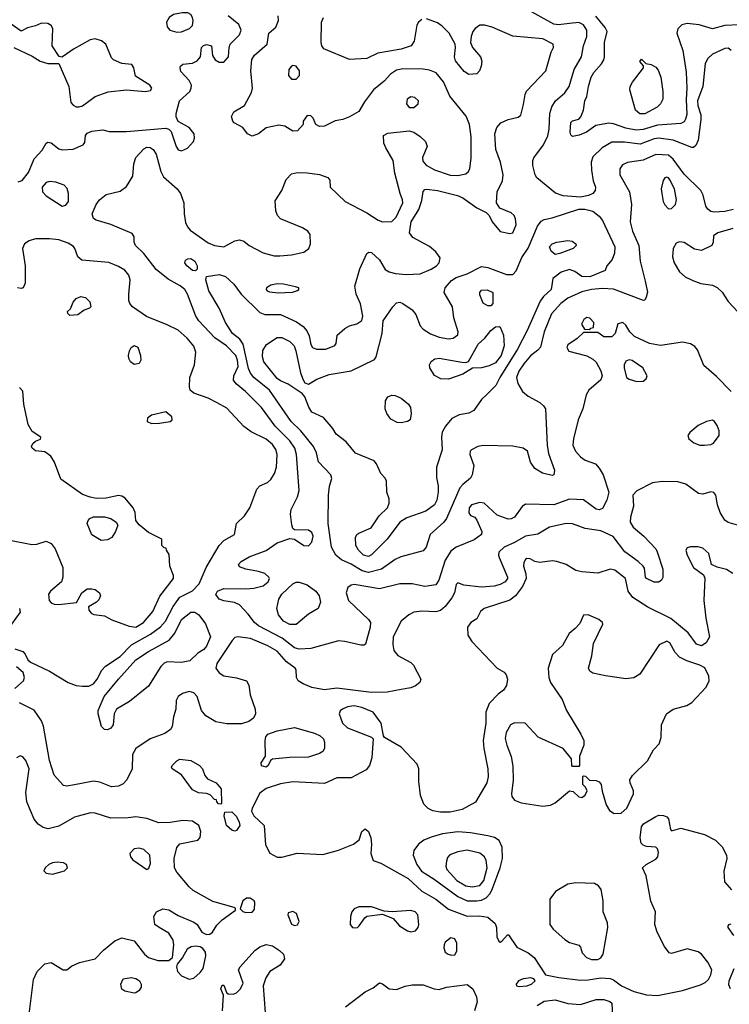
# Model space of a CAD drawing. Extents: x 1173029 to 1307123, y 522559 to 678521.
# Tile 239 of 256: x 1220505 to 1225023, y 606557 to 612821. Entities that reach past the tile are written whole.
import ezdxf

# ---------------------------------------------------------------- set-up
doc = ezdxf.new("R2010")
doc.units = 0

msp = doc.modelspace()

# ---------------------------------------------------------------- linework, layer by layer
at = {"layer": '0CON10XD'}
for points in [[(1221505, 612742.1), (1221535, 612743.8), (1221586.2, 612765), (1221605.6, 612785), (1221610, 612815), (1221605.5, 612835.5), (1221594.2, 612854.2), (1221575, 612864.2), (1221540, 612865), (1221483.8, 612855), (1221456, 612835), (1221440, 612805), (1221443.8, 612775), (1221461.2, 612755), (1221505, 612742.1)], [(1225035.5, 612625.5), (1225015, 612639.2), (1224995, 612638.1), (1224915, 612601.5), (1224885.4, 612575), (1224868.5, 612541.5), (1224853.7, 612395), (1224820.2, 612305), (1224821.9, 612275), (1224841.1, 612215), (1224841.9, 612185), (1224824.5, 612055.5), (1224810, 612020), (1224795, 612007.5), (1224785, 612007.5), (1224665, 612053.8), (1224575, 612066.6), (1224545, 612063.4), (1224455, 612030), (1224355, 612041.6), (1224275, 612041.1), (1224213.6, 612006.4), (1224155, 611947.5), (1224142.7, 611915), (1224146.2, 611863.8), (1224156.2, 611796.2), (1224170.8, 611755), (1224170, 611735), (1224154.4, 611715.6), (1224127.6, 611702.4), (1224075, 611692.2), (1223965, 611701.1), (1223916.4, 611716.4), (1223798.1, 611815), (1223786.5, 611835), (1223772.8, 611892.8), (1223772.2, 611925), (1223778.6, 611941.4), (1223841.1, 612025), (1223868.1, 612081.9), (1223877.2, 612125), (1223881.3, 612225), (1223893.4, 612266.6), (1223917.3, 612305), (1223975, 612355.4), (1224004, 612395), (1224035.6, 612504.4), (1224082.9, 612585), (1224095.4, 612655), (1224116.4, 612715), (1224116.3, 612755), (1224095, 612788), (1224065, 612802.2), (1224005, 612797.6), (1223935, 612789.3), (1223905, 612793.2), (1223725, 612892.5)], [(1220885, 612266.1), (1220905, 612273.9), (1220986.7, 612333.3), (1221067.6, 612362.4), (1221185, 612375.7), (1221305, 612364.4), (1221339.1, 612370.9), (1221345.8, 612385), (1221333.8, 612405), (1221241.7, 612461.7), (1221232.5, 612515), (1221220, 612535), (1221155, 612543.3), (1221102.5, 612565), (1221089.3, 612579.3), (1221053.8, 612665), (1221026.8, 612686.8), (1220985, 612698.6), (1220955, 612691.9), (1220847.4, 612632.6), (1220785, 612588), (1220773, 612583), (1220756.1, 612586.1), (1220711.4, 612655), (1220715.8, 612765), (1220705, 612783.8), (1220685, 612796), (1220645, 612798), (1220605, 612781.2), (1220555, 612770), (1220515, 612747.5), (1220451.7, 612791.7)], [(1220495, 611790), (1220521.4, 611798.6), (1220560.9, 611849.1), (1220597.9, 611935), (1220649.1, 611990.9), (1220675, 612035.8), (1220685, 612040.8), (1220705, 612038.6), (1220755, 612000), (1220775, 611993.1), (1220845, 611996.9), (1220910, 612025), (1220919.3, 612040.7), (1220923.3, 612085), (1220935, 612098.8), (1220965, 612112), (1221035, 612120), (1221075, 612108.8), (1221185, 612110), (1221435, 612131.1), (1221454.5, 612124.5), (1221468.8, 612108.8), (1221501.1, 612015), (1221515, 611993.5), (1221535, 611986.7), (1221573, 612003), (1221612, 612045), (1221618.3, 612068.3), (1221616, 612095), (1221584.5, 612134.5), (1221513.3, 612173.3), (1221502.6, 612202.6), (1221502.5, 612225), (1221521.8, 612305), (1221587.5, 612365), (1221597.5, 612385), (1221598.6, 612405), (1221585, 612433.8), (1221532.3, 612492.3), (1221526.7, 612515), (1221530, 612525), (1221545, 612537.5), (1221605, 612544), (1221635, 612558.8), (1221656, 612585), (1221662, 612645), (1221675, 612657.1), (1221695, 612662.9), (1221725.8, 612655), (1221733, 612593), (1221749.2, 612565), (1221775, 612550), (1221805, 612550.6), (1221835.6, 612585), (1221838.9, 612645), (1221845.6, 612665), (1221905, 612724.4), (1221915.4, 612755), (1221900.7, 612790.7), (1221833.3, 612845)], [(1225034, 610455), (1224941.3, 610551.3), (1224861.1, 610621.1), (1224821.4, 610721.4), (1224802.6, 610742.6), (1224775, 610757.9), (1224725, 610769.2), (1224585, 610747.9), (1224515, 610761.3), (1224419.1, 610805), (1224389.1, 610835), (1224365, 610878), (1224345, 610894), (1224313.3, 610885), (1224296, 610825), (1224275, 610804), (1224225, 610803.8), (1224185, 610830), (1224095, 610830), (1224055, 610793.3), (1223995, 610752.5), (1223988.8, 610735), (1224001.2, 610711.2), (1224115, 610682), (1224155, 610662), (1224175, 610641.2), (1224206, 610586), (1224213.5, 610555), (1224205, 610530), (1224128.6, 610465), (1224111.9, 610435), (1224090.5, 610345), (1224061.2, 610275), (1224030.8, 610155), (1224027.1, 610115), (1224043.1, 610075), (1224075, 610040), (1224105, 610018.9), (1224170.8, 609995), (1224195, 609968.6), (1224220, 609925), (1224256.4, 609815), (1224242.7, 609765), (1224215, 609711.1), (1224195, 609702.1), (1224175, 609706.2), (1224095, 609766.4), (1224005, 609770.8), (1223905, 609733.8), (1223725, 609737.8), (1223705, 609724.4), (1223655, 609655.6), (1223635, 609644.4), (1223615, 609643.3), (1223545, 609668), (1223462.5, 609745), (1223435, 609749.2), (1223382.5, 609735), (1223366, 609715), (1223365, 609682.5), (1223375, 609666.7), (1223402.5, 609655), (1223415, 609637.5), (1223447.5, 609565), (1223445.7, 609545), (1223397.8, 609512.2), (1223284.4, 609465.6), (1223249.5, 609440.5), (1223215, 609383.3), (1223174.7, 609255.3), (1223155, 609225.6), (1223085, 609215.4), (1223005, 609232), (1222925, 609231.2), (1222795, 609198.9), (1222635, 609227.8), (1222615, 609223.8), (1222595, 609207.5), (1222583.6, 609173.6), (1222598.9, 609125), (1222725.8, 609005.8), (1222737.9, 608985), (1222736.8, 608955), (1222707, 608847), (1222699.3, 608840.7), (1222678, 608842), (1222575, 608865.4), (1222535, 608868.5), (1222358.8, 608821.2), (1222285, 608815.4), (1222255, 608825.4), (1222176.7, 608886.7), (1222025, 608964.7), (1222000, 608985), (1221959.4, 609039.4), (1221905, 609097.1), (1221873.6, 609113.6), (1221805, 609124.5), (1221776.2, 609135), (1221754.4, 609164.4), (1221764.2, 609185), (1221805, 609202.7), (1221945, 609200), (1221995, 609204.5), (1222055, 609219.6), (1222088.2, 609245), (1222095.5, 609265), (1222092.2, 609275), (1222066.7, 609296.7), (1222025, 609310.4), (1221945, 609324.4), (1221905, 609340), (1221897.5, 609355), (1221915.9, 609374.1), (1221967, 609403), (1222075, 609444.4), (1222145, 609493.1), (1222225, 609519.4), (1222255, 609515.8), (1222315, 609476.7), (1222345, 609474.3), (1222365, 609495.8), (1222373.4, 609535), (1222365, 609558.2), (1222345, 609573.1), (1222254.3, 609574.3), (1222245, 609583.3), (1222237, 609607), (1222229.3, 609675), (1222232.7, 609705), (1222274.7, 609785), (1222284.7, 609825), (1222266.9, 610055), (1222257.1, 610095), (1222225, 610141.5), (1222132.4, 610235), (1222045, 610353.5), (1221942.2, 610455), (1221884.2, 610504.2), (1221867.3, 610527.3), (1221868.9, 610555), (1221895.2, 610615), (1221892.6, 610655), (1221881.6, 610685), (1221821.2, 610745), (1221747.7, 610797.7), (1221645.4, 610905), (1221626.2, 610935), (1221574.6, 611075), (1221556.8, 611105), (1221527.6, 611127.6), (1221450.1, 611170.1), (1221375, 611232.5), (1221295, 611333.3), (1221242, 611385), (1221233.8, 611405), (1221235, 611440), (1221220.5, 611460.5), (1221085, 611517.8), (1220992.5, 611545), (1220975, 611556.7), (1220967.5, 611585), (1220992, 611645), (1221014, 611675), (1221055, 611708), (1221145, 611730), (1221185, 611760.8), (1221225.5, 611824.5), (1221232.2, 611905), (1221245.5, 611945), (1221295, 611998.5), (1221315, 612009.6), (1221335, 612008.8), (1221355, 611995.6), (1221374.6, 611965), (1221402.9, 611855), (1221420.5, 611820.5), (1221507.8, 611745), (1221529.1, 611715), (1221550.4, 611655), (1221552.3, 611585), (1221561.7, 611531.7), (1221573, 611503), (1221591.2, 611481.2), (1221705, 611401.5), (1221745, 611383.5), (1221805, 611375.5), (1221875, 611414), (1221905, 611420), (1221932.7, 611412.7), (1221966.7, 611385), (1222055, 611336.7), (1222125, 611319.5), (1222162.2, 611317.8), (1222235.4, 611324.6), (1222315, 611341.1), (1222347.1, 611365), (1222357.8, 611395), (1222355.6, 611455), (1222340, 611475), (1222305, 611497.1), (1222165, 611554.4), (1222147.5, 611575), (1222136.2, 611605), (1222132.3, 611667.7), (1222174.6, 611735), (1222201.1, 611805), (1222235, 611840.6), (1222275, 611849.5), (1222335, 611847.1), (1222415, 611835.5), (1222467, 611817), (1222479.3, 611799.3), (1222482.5, 611755), (1222578, 611665), (1222715, 611592.5), (1222787.1, 611545), (1222815, 611534.6), (1222873.8, 611536.2), (1222902.1, 611565), (1222943.6, 611655), (1222942.7, 611675), (1222928.5, 611715), (1222893.5, 611845), (1222882.5, 611925), (1222835.6, 612005), (1222824.1, 612035.9), (1222822.5, 612085), (1222850, 612100), (1222985, 612113.2), (1223015, 612105.4), (1223055, 612078.2), (1223089.1, 612045), (1223100.3, 612015), (1223068.7, 611945), (1223071.2, 611921.2), (1223093.5, 611895), (1223146.6, 611866.6), (1223245, 611832.4), (1223295, 611828.9), (1223345, 611840.6), (1223361.9, 611855), (1223371.5, 611875), (1223379.2, 611940.8), (1223380, 612075), (1223370, 612155), (1223347.8, 612207.8), (1223242.9, 612335), (1223203.6, 612425), (1223157.5, 612482.5), (1223115, 612500), (1223075, 612507.1), (1222945, 612507.9), (1222905, 612500.9), (1222865.6, 612475), (1222825, 612430), (1222757.5, 612375), (1222701.5, 612298.5), (1222665, 612236.2), (1222605, 612202), (1222562.5, 612185), (1222513.4, 612176.6), (1222445, 612144), (1222415, 612141.2), (1222390, 612155), (1222373.6, 612193.6), (1222359.3, 612209.3), (1222335, 612212.5), (1222310, 612175), (1222310, 612155), (1222275, 612113.3), (1222245, 612111.2), (1222193, 612143), (1222155, 612149.4), (1222075, 612134), (1222025, 612094), (1221985, 612080), (1221955, 612093.8), (1221925.6, 612135.6), (1221870.8, 612165), (1221861.4, 612175), (1221852.9, 612205), (1221868, 612235), (1221935.6, 612274.4), (1221982, 612358), (1221988.1, 612385), (1221976.2, 612495), (1221982.4, 612567.6), (1222000, 612595), (1222080, 612665), (1222091.2, 612735), (1222135.8, 612774.2), (1222154, 612815), (1222151.9, 612845)], [(1225047.6, 611612.4), (1224995, 611600.7), (1224926.8, 611596.8), (1224905, 611601.4), (1224886.2, 611615), (1224874.4, 611634.4), (1224857.5, 611705), (1224842.5, 611735), (1224735, 611837.2), (1224664.6, 611934.6), (1224635, 611959.4), (1224555, 611964.1), (1224475, 611926.6), (1224375, 611911.5), (1224342.9, 611897.1), (1224326.9, 611873.1), (1224326.5, 611835), (1224386.9, 611725), (1224400, 611645), (1224391.8, 611535), (1224407.3, 611475), (1224446.2, 611385), (1224456, 611285), (1224487, 611157), (1224501.5, 611088.5), (1224494.2, 611055.8), (1224485, 611037.5), (1224476.4, 611033.6), (1224285, 611105.7), (1224215, 611111.3), (1224145, 611105.2), (1224085, 611090), (1223995, 611049.4), (1223950.4, 611015), (1223891.3, 610948.7), (1223844.8, 610835), (1223821.8, 610738.2), (1223805, 610718.2), (1223757.6, 610682.4), (1223715, 610632.3), (1223683.8, 610585), (1223669.2, 610545), (1223677.2, 610507.2), (1223706.2, 610455), (1223743.5, 610425), (1223817.5, 610385), (1223840.5, 610365), (1223851.8, 610345), (1223862.9, 610115), (1223871.9, 610061.9), (1223909.2, 609955), (1223906.7, 609925), (1223895, 609920), (1223833.8, 609935), (1223785, 609965.6), (1223756.5, 610005), (1223738.9, 610075), (1223711.2, 610095), (1223645, 610107.1), (1223455, 610112.1), (1223421.2, 610105), (1223381.2, 610085), (1223372.5, 610075), (1223371.4, 610055), (1223396.7, 609985), (1223386.5, 609925), (1223375, 609903.3), (1223325.9, 609864.1), (1223308, 609842), (1223222.1, 609647.9), (1223205, 609624.5), (1223119.6, 609545), (1223092.9, 609465), (1223075, 609440.8), (1222932.5, 609402.5), (1222895, 609386.8), (1222809.4, 609325), (1222725, 609303.5), (1222685.5, 609315.5), (1222615, 609357.8), (1222554.2, 609384.2), (1222517.3, 609415), (1222490, 609465), (1222469.1, 609615), (1222470.8, 609795), (1222476.9, 609853.1), (1222491.7, 609901.7), (1222486, 609925), (1222407.1, 610007.1), (1222395.5, 610065), (1222376.2, 610105), (1222294.2, 610204.2), (1222232.7, 610265), (1222096.4, 610465), (1221996.7, 610545), (1221975, 610571.2), (1221961.3, 610601.3), (1221927.6, 610757.6), (1221907.5, 610787.5), (1221861.1, 610825), (1221816.1, 610895), (1221775.5, 610985), (1221709.1, 611095), (1221691.2, 611165), (1221695, 611186.7), (1221775, 611200.5), (1221815, 611187.5), (1221868.1, 611138.1), (1221915.5, 611075), (1222035, 610958.6), (1222065.5, 610945.5), (1222165, 610944.6), (1222267.7, 610897.7), (1222309.7, 610869.7), (1222332.4, 610842.4), (1222349.3, 610809.3), (1222358.9, 610755), (1222369.2, 610735), (1222395, 610725.6), (1222455, 610724.5), (1222511.7, 610748.3), (1222519.3, 610760.7), (1222526.4, 610813.6), (1222574.5, 610855.5), (1222605, 610872.5), (1222652.5, 610885), (1222683.8, 610906.2), (1222690, 610935), (1222675.9, 611014.1), (1222647.1, 611075), (1222638.6, 611125), (1222671.4, 611235), (1222715, 611332.5), (1222728.3, 611341.7), (1222745, 611340), (1222795, 611292.5), (1222831.8, 611231.8), (1222856.5, 611216.5), (1222897.2, 611207.2), (1222965, 611200.5), (1223055, 611203.5), (1223125, 611233.6), (1223158.1, 611255), (1223176.5, 611275), (1223182.2, 611305), (1223155, 611344.3), (1223115, 611378.9), (1223008.6, 611435), (1222987.9, 611465), (1222997.3, 611535), (1223047.1, 611612.9), (1223065, 611670), (1223073.1, 611726.9), (1223085, 611740.8), (1223095, 611742.9), (1223165, 611734.6), (1223292.8, 611702.8), (1223327.1, 611687.1), (1223415, 611624.3), (1223474.2, 611594.2), (1223494.2, 611574.2), (1223514.3, 611535), (1223563.4, 611473.4), (1223625, 611460.6), (1223645, 611466), (1223665.6, 611515), (1223661.4, 611555), (1223652.5, 611575), (1223635, 611592.5), (1223561.2, 611621.2), (1223541.2, 611655), (1223544.3, 611725), (1223578.1, 611795), (1223583.1, 611835), (1223566.5, 611915), (1223536.5, 611995), (1223530.9, 612095), (1223543.1, 612135), (1223568.8, 612165), (1223614.5, 612185.5), (1223678.8, 612201.2), (1223695, 612213.3), (1223712.5, 612282.5), (1223723.1, 612345), (1223732.8, 612367.2), (1223855.6, 612495), (1223889.1, 612615), (1223904.4, 612645), (1223900.6, 612665), (1223835, 612698.8), (1223645, 612717.1), (1223514.3, 612774.3), (1223465, 612787.1), (1223435, 612785.3), (1223405.5, 612765), (1223390.4, 612745), (1223379.1, 612715), (1223375.5, 612675), (1223388.8, 612645), (1223440, 612585), (1223447, 612557), (1223443.7, 612526.3), (1223433.4, 612496.6), (1223415, 612476), (1223365, 612473.3), (1223335, 612492.2), (1223280.1, 612560.1), (1223272.5, 612585), (1223280.8, 612645), (1223278, 612665), (1223240, 612735), (1223195, 612780.8), (1223165, 612801.9), (1223095, 612827.1)], [(1223065, 612822.9), (1223044.7, 612805.3), (1223033.9, 612786.1), (1223016.5, 612685), (1222996.9, 612655), (1222935, 612633.8), (1222785, 612607.9), (1222715, 612574.5), (1222605, 612567.1), (1222441.9, 612635), (1222427.9, 612655), (1222423.9, 612675), (1222427.1, 612805), (1222438.6, 612835)], [(1225085, 612789.2), (1224995, 612783.8), (1224915, 612762.7), (1224832.1, 612787.9), (1224755, 612797.5), (1224721.2, 612788.8), (1224696.3, 612763.7), (1224688.1, 612735), (1224726.2, 612625), (1224747.4, 612487.4), (1224753.6, 612386.4), (1224747.3, 612312.7), (1224751.6, 612218.4), (1224745, 612187.5), (1224735, 612171.5), (1224715, 612159.6), (1224565, 612151), (1224475, 612122.6), (1224430.9, 612119.1), (1224365, 612130.2), (1224285, 612158.9), (1224255, 612161.8), (1224172.5, 612147.5), (1224113.3, 612105), (1224066.4, 612086.4), (1224025, 612077.5), (1224015, 612087.5), (1224010.8, 612105), (1224015, 612167.5), (1224025, 612177.5), (1224065, 612187.5), (1224077, 612203), (1224094.1, 612245.9), (1224103.9, 612303.9), (1224116.8, 612333.2), (1224126.7, 612395), (1224144.5, 612455), (1224160.5, 612485), (1224209.4, 612540.6), (1224224.1, 612565.9), (1224229.2, 612585), (1224228.2, 612675), (1224244.4, 612745), (1224232.2, 612772.2), (1224172.5, 612842.5)], [(1220467.5, 612645), (1220585, 612588), (1220635, 612557.1), (1220685, 612543.1), (1220755, 612542.5), (1220817.9, 612395), (1220830.9, 612295), (1220846.5, 612276.5), (1220865, 612266.9), (1220885, 612266.1)], [(1224485, 612221.5), (1224452.4, 612222.4), (1224425.4, 612245.4), (1224390.6, 612375), (1224392.2, 612395), (1224406.1, 612423.9), (1224477.5, 612515), (1224477.5, 612527.5), (1224452.5, 612555), (1224465, 612570), (1224492.5, 612542.5), (1224525, 612536.7), (1224555, 612518), (1224569.7, 612499.7), (1224586.9, 612455), (1224600.5, 612365), (1224599.5, 612315), (1224584.5, 612285), (1224562.9, 612265), (1224485, 612221.5)], [(1222235, 612442.5), (1222265, 612442.9), (1222287.1, 612465), (1222286.9, 612495), (1222266.2, 612525), (1222245, 612530), (1222235, 612526), (1222219.2, 612505), (1222215.7, 612465.7), (1222235, 612442.5)], [(1223015, 612261.4), (1223042, 612285), (1223044, 612305), (1223021.2, 612325), (1222995, 612330.6), (1222973.1, 612315), (1222968.6, 612285), (1222985, 612262.5), (1223015, 612261.4)], [(1224635, 611617.5), (1224655, 611619.2), (1224680.8, 611645), (1224686.9, 611675), (1224673.5, 611745), (1224645, 611801.2), (1224635, 611815.8), (1224625, 611819.2), (1224613.3, 611815), (1224602.7, 611797.3), (1224590, 611745), (1224592.9, 611715), (1224601.9, 611665), (1224612.2, 611642.2), (1224635, 611617.5)], [(1220775, 611634.4), (1220798.3, 611641.7), (1220816.5, 611665), (1220816.7, 611715), (1220807.2, 611747.2), (1220787.9, 611767.9), (1220735, 611786.5), (1220695, 611791.1), (1220674.6, 611785.4), (1220648.5, 611755), (1220650.9, 611725), (1220675, 611699.5), (1220775, 611634.4)], [(1222725, 609404.7), (1222695, 609413.4), (1222661.5, 609445), (1222646.4, 609475), (1222643.6, 609526.4), (1222650.8, 609545), (1222663.8, 609555), (1222742.4, 609587.6), (1222794.7, 609665.3), (1222848, 609715), (1222858, 609745), (1222858.3, 609771.7), (1222843.3, 609815), (1222840, 609885), (1222832.5, 609905), (1222804.2, 609934.2), (1222777.5, 609995), (1222762, 610015), (1222642.9, 610062.9), (1222584.5, 610134.5), (1222520, 610185), (1222499.1, 610219.1), (1222439.5, 610289.5), (1222365, 610324), (1222345.7, 610355), (1222320.6, 610420.6), (1222303.1, 610443.1), (1222215, 610502.2), (1222165, 610522.5), (1222145, 610537.9), (1222060, 610645), (1222050.9, 610675), (1222053.9, 610716.1), (1222075.6, 610755), (1222145, 610800), (1222175, 610800), (1222225, 610772.9), (1222252, 610745), (1222264.1, 610715), (1222292.2, 610575), (1222309.2, 610529.2), (1222320, 610510), (1222345, 610501.2), (1222396.6, 610533.4), (1222475, 610562.7), (1222615, 610586.2), (1222765, 610659.4), (1222775.5, 610675), (1222813.6, 610825), (1222820, 610905), (1222880.6, 610995), (1222905, 611020), (1222925, 611023.1), (1222945, 611015.6), (1223004.2, 610975), (1223026.5, 610945), (1223054.1, 610874.1), (1223075, 610851.9), (1223121.7, 610821.7), (1223175, 610801.8), (1223235, 610790.8), (1223265, 610793.8), (1223294.4, 610815), (1223297.3, 610835), (1223268.6, 610925), (1223261.4, 610995), (1223207.1, 611085), (1223213.1, 611115), (1223255, 611162.7), (1223285, 611180), (1223355, 611203.1), (1223445, 611251.1), (1223485, 611244), (1223605, 611200.7), (1223645, 611199.5), (1223666.2, 611223.8), (1223701.5, 611308.5), (1223743.3, 611366.7), (1223801.8, 611508.2), (1223825, 611539.4), (1223845, 611550.6), (1223895, 611559.4), (1224065, 611615.7), (1224104.2, 611615.8), (1224155, 611602.5), (1224195, 611570), (1224215, 611542.5), (1224293.6, 611375), (1224292.9, 611335), (1224276.2, 611295), (1224243.3, 611255), (1224232.5, 611225), (1224135, 611185.4), (1224085, 611186.2), (1224040, 611220), (1224005, 611232), (1223953.5, 611215), (1223898.6, 611175), (1223888.1, 611105), (1223840, 611060), (1223818.8, 611031.2), (1223736, 610844), (1223675.2, 610725), (1223561.2, 610545), (1223536.7, 610493.3), (1223480.5, 610439.5), (1223445.5, 610404.5), (1223395.5, 610334.5), (1223365, 610317.1), (1223303.4, 610306.6), (1223257, 610283), (1223216.7, 610235), (1223195, 610196.7), (1223190, 610165), (1223195.5, 610085), (1223159.4, 609975), (1223159.1, 609909.1), (1223168.9, 609855), (1223168.5, 609815), (1223160.5, 609765), (1223145.6, 609735), (1223090.8, 609695), (1222969.3, 609650.7), (1222925.5, 609624.5), (1222845.5, 609515), (1222745, 609415.4), (1222725, 609404.7)], [(1225045, 611492.8), (1224950, 611465), (1224922, 611445), (1224920, 611405), (1224912, 611385), (1224845, 611352.3), (1224800.5, 611360.5), (1224735, 611404.4), (1224705, 611406.9), (1224685, 611400), (1224666.1, 611366.1), (1224661.2, 611311.2), (1224672, 611275), (1224705, 611216.2), (1224742, 611185), (1224790.8, 611160.8), (1224842.2, 611142.2), (1224915, 611132.7), (1224945, 611116.8), (1224978.1, 611088.1), (1225015, 611028.8), (1225075.5, 610965.5)], [(1220475, 608817.5), (1220525, 608800.8), (1220540.8, 608785), (1220557.5, 608747.5), (1220574.4, 608734.4), (1220695, 608675.4), (1220814.8, 608604.8), (1220865, 608585.3), (1220905, 608580), (1220945, 608580.7), (1220975, 608594.6), (1220999.6, 608625), (1221027.4, 608682.6), (1221051.5, 608708.5), (1221145, 608770.3), (1221217, 608843), (1221338.4, 608911.6), (1221402.2, 608957.8), (1221433.3, 608995), (1221482, 609088), (1221524.1, 609145.9), (1221605, 609187.3), (1221647.3, 609232.7), (1221691.6, 609335), (1221775, 609475.5), (1221805, 609507.9), (1221872, 609545), (1221886, 609615), (1221936.1, 609663.9), (1221970.6, 609715), (1222015.4, 609834.6), (1222035, 609855.7), (1222082.7, 609877.3), (1222104.6, 609895.4), (1222126.7, 609933.3), (1222141.2, 609975), (1222144.7, 610055), (1222135, 610086.9), (1222115, 610117.5), (1222075, 610153.2), (1221979.6, 610199.6), (1221932.6, 610232.6), (1221825, 610348.7), (1221763.5, 610383.5), (1221705, 610412.2), (1221615, 610444.6), (1221591.4, 610465), (1221586.9, 610485), (1221589.4, 610545), (1221619.1, 610625), (1221627.5, 610705), (1221613.5, 610743.5), (1221572.1, 610795), (1221514.7, 610844.7), (1221445, 610879.6), (1221312.2, 610932.2), (1221224, 610995), (1221206, 611015), (1221199.2, 611035), (1221199.4, 611075), (1221209.5, 611165), (1221201.1, 611195), (1221175, 611227.8), (1221135, 611251.8), (1221073.5, 611276.5), (1220901.1, 611291.1), (1220875, 611313.3), (1220856.9, 611365), (1220847.1, 611377.1), (1220815, 611398.7), (1220755, 611420.7), (1220695, 611427.5), (1220605, 611426.2), (1220566.1, 611413.9), (1220535, 611395.8), (1220522.9, 611365), (1220540, 611255), (1220540, 611145), (1220526.7, 611115), (1220515, 611111.2), (1220492.5, 611115)], [(1223915, 611327.8), (1223888.6, 611348.6), (1223878.1, 611375), (1223895.8, 611395), (1223925, 611406.2), (1223995, 611416.9), (1224021.7, 611411.7), (1224046.7, 611395), (1224048.8, 611385), (1224028, 611365), (1223945, 611332.5), (1223915, 611327.8)], [(1221625, 611223.3), (1221605, 611226.2), (1221570, 611255), (1221556.7, 611275), (1221560, 611290), (1221575, 611300), (1221595, 611302.5), (1221620.8, 611285), (1221636, 611254), (1221636.2, 611233.8), (1221625, 611223.3)], [(1222152.4, 611082.4), (1222195, 611084.6), (1222242.1, 611087.9), (1222275, 611098.8), (1222283.3, 611105), (1222282.5, 611115), (1222262.3, 611122.3), (1222185, 611139.2), (1222145, 611140), (1222105, 611132.5), (1222076, 611115), (1222074.3, 611105), (1222080.8, 611095), (1222095, 611088.9), (1222152.4, 611082.4)], [(1220825, 610940), (1220811.7, 610951.7), (1220810, 610965), (1220828.3, 610981.7), (1220846.4, 611023.6), (1220865, 611046.7), (1220895, 611060), (1220923.6, 611053.6), (1220952.5, 611025), (1220957.5, 610995), (1220950, 610985), (1220915, 610972.5), (1220875, 610943.8), (1220825, 610940)], [(1223505, 611000), (1223485, 611001.2), (1223455, 611016.7), (1223435, 611070), (1223434.6, 611085.4), (1223445, 611099.2), (1223481.7, 611101.7), (1223516.7, 611085), (1223517.5, 611015), (1223505, 611000)], [(1224135, 610850), (1224141.7, 610858.3), (1224158.3, 610861.7), (1224160, 610895), (1224135, 610922.5), (1224115, 610926.7), (1224096.4, 610913.6), (1224083, 610883), (1224101.7, 610851.7), (1224135, 610850)], [(1223235, 610534.5), (1223187.5, 610535), (1223146.2, 610556.2), (1223116.7, 610605), (1223114.4, 610625), (1223125, 610646.9), (1223147.6, 610662.4), (1223175, 610668.4), (1223321.2, 610641.2), (1223345, 610640), (1223362.9, 610647.1), (1223424.3, 610755.7), (1223466.4, 610795), (1223505, 610842.9), (1223535, 610867.5), (1223555, 610870), (1223565, 610863.8), (1223584.7, 610814.7), (1223590.4, 610745), (1223569.8, 610685), (1223535, 610637.7), (1223495, 610617.7), (1223445, 610606.4), (1223387.1, 610602.9), (1223327.5, 610565), (1223235, 610534.5)], [(1221235, 610628.1), (1221210.8, 610645), (1221200, 610665), (1221197.5, 610685), (1221204.2, 610715), (1221214.6, 610735.4), (1221235, 610747.8), (1221256.7, 610736.7), (1221274.4, 610685), (1221277.5, 610655), (1221265, 610634.2), (1221235, 610628.1)], [(1224435, 610519.6), (1224475, 610522.2), (1224494.2, 610535), (1224500, 610555), (1224472.5, 610605), (1224405, 610653.1), (1224385, 610656.7), (1224365, 610648.6), (1224354.1, 610625.9), (1224353.3, 610605), (1224369.4, 610545), (1224385, 610533.6), (1224435, 610519.6)], [(1220432.7, 609512.7), (1220581.7, 609481.7), (1220615, 609484.7), (1220675, 609503.1), (1220705, 609488.5), (1220732.2, 609455), (1220780, 609335), (1220780.5, 609275), (1220771.1, 609245), (1220700.8, 609185), (1220688.1, 609165), (1220692.9, 609125), (1220705, 609111.2), (1220725, 609102), (1220755, 609100), (1220867, 609113), (1220901.2, 609175), (1220935, 609198.9), (1220965, 609200.9), (1220985, 609195.5), (1221014, 609175), (1221019.2, 609155), (1221009.1, 609130.9), (1220994.4, 609115.6), (1220942.5, 609085), (1220946.2, 609065), (1220961.2, 609045), (1220977.3, 609037.3), (1221045, 609028.1), (1221092.9, 609002.9), (1221202.1, 608962.1), (1221245, 608956.2), (1221293.9, 608985), (1221353.1, 609055), (1221397.7, 609152.3), (1221484.4, 609265), (1221484.4, 609285), (1221460.8, 609345), (1221457.5, 609417.5), (1221440, 609445), (1221438.3, 609458.3), (1221425, 609460), (1221410, 609475), (1221410, 609515), (1221325, 609558.9), (1221266.9, 609606.9), (1221245.6, 609635.6), (1221240, 609685), (1221228.8, 609715), (1221176.9, 609776.9), (1221155, 609790.3), (1221135, 609792.8), (1221055, 609777.2), (1220995.4, 609775.4), (1220955, 609782.2), (1220905, 609800.6), (1220767.7, 609897.7), (1220726.7, 610006.7), (1220704.2, 610044.2), (1220665, 610071.2), (1220605, 610077.5), (1220584.2, 610095), (1220580.8, 610105), (1220588.8, 610125), (1220605, 610140), (1220638.3, 610151.7), (1220640, 610165), (1220585, 610201.4), (1220558.8, 610245), (1220531.5, 610375), (1220525, 610456.7), (1220505, 610480.8)], [(1222935, 610255.7), (1222907.6, 610257.6), (1222868.9, 610278.9), (1222843.1, 610315), (1222831.5, 610345), (1222833.2, 610396.8), (1222848.3, 610421.7), (1222875, 610431.4), (1222895, 610429.4), (1222935, 610412.2), (1222980.8, 610375), (1222993.4, 610353.4), (1222998.1, 610315), (1222991.2, 610275), (1222975, 610264), (1222935, 610255.7)], [(1221345, 610252.5), (1221395, 610254.5), (1221462.5, 610265), (1221476.7, 610275), (1221473.3, 610295), (1221435, 610326), (1221345, 610304), (1221318.8, 610285), (1221316.2, 610265), (1221345, 610252.5)], [(1224835, 610113.1), (1224865, 610114.5), (1224905, 610119.1), (1224922.3, 610127.7), (1224958.7, 610175), (1224957.8, 610205), (1224945, 610239.2), (1224927.8, 610265), (1224915, 610272.5), (1224878.8, 610265), (1224825, 610238.5), (1224771.9, 610195), (1224758.1, 610175), (1224764.6, 610154.6), (1224798, 610128), (1224835, 610113.1)], [(1225105, 609595.6), (1225015, 609621.4), (1224995, 609636.2), (1224965.7, 609685), (1224948.1, 609735), (1224937.5, 609795), (1224925, 609812.9), (1224905, 609816.5), (1224855, 609802.2), (1224826.9, 609806.9), (1224745.3, 609865.3), (1224695, 609881.2), (1224595, 609883.6), (1224535, 609873.5), (1224435, 609822.9), (1224409.2, 609795), (1224413.1, 609725), (1224393.8, 609655), (1224392.7, 609625), (1224411.5, 609591.5), (1224479.4, 609535), (1224554.3, 609455), (1224564.3, 609435), (1224600, 609325), (1224598.8, 609271.2), (1224591.2, 609255), (1224575, 609242.5), (1224545, 609241.9), (1224496.7, 609265), (1224490, 609275), (1224482.3, 609332.3), (1224473.8, 609345), (1224443.7, 609373.7), (1224357.8, 609435), (1224283.1, 609533.1), (1224205, 609569.2), (1224105, 609584.5), (1224025, 609612.7), (1223985, 609614.6), (1223878.3, 609591.7), (1223805, 609548.5), (1223725, 609534.1), (1223655.4, 609495)], [(1221025, 609508), (1220965, 609543.8), (1220935.6, 609615), (1220940.6, 609635), (1220951.9, 609648.1), (1220975, 609657.8), (1221045, 609657.7), (1221085, 609647.7), (1221120, 609625), (1221129.2, 609605), (1221115.8, 609565), (1221092.7, 609527.3), (1221065, 609512), (1221025, 609508)], [(1223655.4, 609495), (1223590.6, 609465), (1223556.4, 609433.6), (1223553.1, 609415), (1223558.6, 609398.6), (1223610, 609275), (1223610.5, 609265), (1223595.2, 609244.8), (1223565, 609228.2), (1223525, 609216.5), (1223445, 609209.7), (1223332.3, 609222.3), (1223295, 609237.5), (1223283.4, 609226.6), (1223272.7, 609175), (1223257.2, 609142.8), (1223213.4, 609086.6), (1223185, 609061.8), (1223155, 609052.7), (1223065, 609058.9), (1223015, 609050.6), (1222982, 609035), (1222935, 608994.2), (1222883.3, 608895), (1222880, 608845), (1222886.8, 608806.8), (1222912.5, 608775), (1222995, 608730.9), (1223013.3, 608715), (1223058.1, 608625), (1223052.5, 608605), (1223025, 608583.1), (1222995, 608569.5), (1222935, 608558.8), (1222845, 608541.8), (1222745, 608539.7), (1222525, 608567.3), (1222445, 608557.1), (1222365, 608572.1), (1222310, 608595), (1222279.2, 608615), (1222268.6, 608635), (1222265.8, 608684.2), (1222260, 608695), (1222204.8, 608734.8), (1222145, 608802.7), (1222085, 608836.8), (1221975.6, 608884.4), (1221895, 608894.5), (1221875, 608889.4), (1221858.1, 608871.9), (1221760.8, 608725), (1221753.6, 608695), (1221775, 608665.5), (1221805, 608647.1), (1221885, 608634.5), (1221948.8, 608615), (1221965, 608587.5), (1221973.1, 608525), (1222005.5, 608434.5), (1222005.6, 608405), (1221993.4, 608376.6), (1221965, 608355.7), (1221918.3, 608341.7), (1221825, 608340.9), (1221755, 608353.5), (1221691.3, 608391.3), (1221663.8, 608425), (1221636.1, 608515), (1221615, 608537.9), (1221584, 608546), (1221541.2, 608535), (1221514, 608515), (1221501.2, 608488.8), (1221500, 608435), (1221484.4, 608385), (1221475.6, 608325), (1221465.8, 608305), (1221429.8, 608280.2), (1221335, 608245.8), (1221244.3, 608185), (1221223.5, 608145), (1221221.4, 608055), (1221186.9, 607985), (1221165, 607960), (1221135, 607944.4), (1221089.5, 607939.5), (1221015, 607970.8), (1220975, 607977.1), (1220855, 607952.9), (1220805, 607944), (1220785, 607948.8), (1220724.6, 608014.6), (1220695, 608106.7), (1220656.6, 608326.6), (1220645, 608359.2), (1220598.5, 608428.5), (1220504.5, 608475)], [(1225045, 609298.1), (1225005, 609321.9), (1224945, 609338), (1224910, 609355), (1224892, 609425), (1224855, 609458.6), (1224825, 609467.8), (1224775, 609466.9), (1224755, 609460), (1224746, 609445), (1224754.3, 609415), (1224794.2, 609335), (1224858.9, 609288.9), (1224867.3, 609267.3), (1224861.8, 609125), (1224873.9, 609013.9), (1224896.7, 608895), (1224874.6, 608855.4), (1224845, 608837.5), (1224815, 608846.9), (1224760.5, 608920.5), (1224650.8, 609010.8), (1224503.6, 609083.6), (1224408.9, 609145), (1224380, 609185), (1224361.3, 609265), (1224295, 609319.2), (1224265, 609325.4), (1224185, 609300), (1224085, 609307.2), (1224046, 609316), (1223985, 609355.7), (1223925, 609374.2), (1223895, 609377.1), (1223817, 609367), (1223785, 609374.2), (1223755, 609390.8), (1223735, 609392.5), (1223725, 609386.2), (1223715, 609366.7), (1223713.1, 609345), (1223727.8, 609295), (1223729.1, 609265), (1223705.9, 609215), (1223661.5, 609155), (1223625, 609128.2), (1223462, 609075), (1223440, 609055), (1223415, 609010), (1223376.7, 608985), (1223356.7, 608955), (1223358, 608905), (1223384.3, 608865), (1223545, 608696), (1223588.8, 608668.8), (1223602.7, 608652.7), (1223611.4, 608625), (1223604.3, 608585.7), (1223585, 608556.2), (1223550.8, 608529.2), (1223495, 608469.4), (1223473.2, 608415), (1223472.7, 608345), (1223455.4, 608235), (1223459.5, 608185), (1223486.4, 608055), (1223487, 608003), (1223480, 607965), (1223407.3, 607842.7), (1223323.3, 607795), (1223245, 607778.2), (1223185, 607778.5), (1223135, 607788.5), (1223105, 607803.1), (1223078.9, 607828.9), (1223057.5, 607885), (1223047.3, 607975), (1223046.2, 608055), (1223035.4, 608085.4), (1222933.3, 608193.3), (1222828.8, 608255), (1222822, 608265), (1222807.1, 608345), (1222755, 608414.2), (1222684, 608445), (1222634.2, 608455.8), (1222591.3, 608448.7), (1222560.8, 608435), (1222546.4, 608423.6), (1222540, 608405), (1222561.4, 608345), (1222592.5, 608315), (1222746, 608256), (1222756.2, 608246.2), (1222747.9, 608125), (1222731.5, 608075), (1222711.9, 608048.1), (1222615, 607997.1), (1222525, 607998), (1222445, 607961.2), (1222245, 607971.2), (1222165, 607960), (1222075, 607930), (1222035, 607899.1), (1221985.4, 607805), (1221980.4, 607785), (1221995, 607755.5), (1222061.9, 607695), (1222071.1, 607571.1), (1222097.9, 607517.9), (1222145, 607492.7), (1222175, 607492.1), (1222271.7, 607518.3), (1222435, 607510.6), (1222535, 607536.9), (1222631.2, 607575), (1222667.3, 607602.7), (1222684.1, 607655.9), (1222705, 607673.3), (1222725, 607656.2), (1222740, 607615), (1222745.6, 607575), (1222740, 607515), (1222755, 607472.5), (1222805, 607454), (1222978, 607358), (1223065.7, 607275.7), (1223155, 607225.5), (1223235, 607162.1), (1223355, 607118.1), (1223429.8, 607119.8), (1223485, 607111.4), (1223531.7, 607071.7), (1223541.2, 607045), (1223543.8, 606985), (1223555, 606957.5), (1223565, 606952.5), (1223575, 606957.5), (1223611.7, 606998.3), (1223618.3, 606998.3), (1223670.4, 606920.4), (1223742, 606885), (1223780, 606855), (1223853.8, 606743.8), (1223937.1, 606727.1), (1224075, 606710.5), (1224125, 606711.4), (1224205, 606725.3), (1224265, 606720.6), (1224285, 606712.9), (1224335.7, 606675), (1224415, 606637.1), (1224495, 606616), (1224565, 606613.6)], [(1222225, 608972.9), (1222185.7, 608995), (1222152.5, 609035), (1222141.8, 609075), (1222154.6, 609135), (1222173.3, 609165), (1222245, 609231.9), (1222265, 609241.9), (1222285, 609243.1), (1222335, 609224.4), (1222390, 609185), (1222412.5, 609155), (1222420, 609115), (1222405, 609074), (1222345, 609039.6), (1222265, 608973.9), (1222225, 608972.9)], [(1220503.3, 609075), (1220507.7, 609052.3), (1220454.2, 608975)], [(1221065, 608302.5), (1221045, 608306), (1221027.1, 608325), (1221004.3, 608405), (1221004.3, 608425), (1221043.8, 608515), (1221133.8, 608625), (1221245, 608747.3), (1221325, 608801.3), (1221457.3, 608872.7), (1221492.1, 608917.9), (1221535, 609004.4), (1221595, 609051.5), (1221620.7, 609050.7), (1221645.3, 609035.3), (1221688.1, 608978.1), (1221719.3, 608895), (1221695, 608835.8), (1221678.1, 608815), (1221639.8, 608790.2), (1221589.1, 608740.9), (1221535, 608731.9), (1221445, 608736.4), (1221425, 608726.7), (1221404.6, 608705), (1221325, 608580), (1221205, 608483.5), (1221122.5, 608435), (1221107.1, 608405), (1221100.8, 608335), (1221085, 608312.5), (1221065, 608302.5)], [(1224289.7, 607769.7), (1224335, 607772.5), (1224370, 607805), (1224412, 607895), (1224413.8, 607915), (1224392.5, 607965), (1224390, 607985), (1224407, 608013), (1224501.2, 608105), (1224540, 608175), (1224576.2, 608213.8), (1224588.5, 608255), (1224590.5, 608335), (1224622.9, 608405), (1224665, 608434.4), (1224752.1, 608457.9), (1224783.6, 608476.4), (1224875.2, 608574.8), (1224895.4, 608615), (1224893.1, 608645), (1224867, 608697), (1224835.7, 608715), (1224751.5, 608741.5), (1224705.4, 608765), (1224677.5, 608795), (1224645, 608855.8), (1224625, 608867.1), (1224577.1, 608842.9), (1224453.6, 608656.4), (1224415, 608633.1), (1224363.4, 608626.6), (1224235, 608645.4), (1224154.3, 608664.3), (1224135.8, 608675.8), (1224126.1, 608696.1), (1224147.1, 608772.9), (1224157.4, 608852.6), (1224217.1, 608975), (1224215, 608986), (1224193.3, 609005), (1224125, 609033.8), (1224095, 609032.5), (1224070.5, 608979.5), (1224042.7, 608947.3), (1224003.6, 608916.4), (1223961.3, 608838.7), (1223897.8, 608782.2), (1223869.2, 608695), (1223873.9, 608635), (1223883.8, 608605), (1223959.2, 608495), (1223985.7, 608425), (1224077.5, 608275), (1224096.2, 608235), (1224096.2, 608205), (1224070, 608135), (1224070, 608075), (1224065, 608070), (1224025, 608070), (1224020, 608075), (1224018.3, 608118.3), (1223964.6, 608184.6), (1223806.8, 608256.8), (1223724, 608345), (1223655, 608346.4), (1223629.2, 608335), (1223602.7, 608285), (1223596.9, 608246.9), (1223605.9, 608205.9), (1223634, 608134), (1223645, 608072.5), (1223646.6, 607983.4), (1223635.5, 607895.5), (1223638.2, 607878.2), (1223654.6, 607854.6), (1223697.4, 607837.4), (1223835, 607817.5), (1223885, 607822.9), (1223915, 607837.5), (1224005, 607913.8), (1224029.5, 607909.5), (1224065, 607877.5), (1224085, 607873.3), (1224105, 607887.5), (1224117.5, 607915), (1224108.3, 607938.3), (1224090, 607955), (1224090, 608005), (1224095, 608010), (1224108.3, 608008.3), (1224132.5, 607982.5), (1224175, 607980), (1224195, 607972.5), (1224208, 607955), (1224212.7, 607912.7), (1224239.4, 607825), (1224260.6, 607790.6), (1224289.7, 607769.7)], [(1220474.5, 608565), (1220530.6, 608615), (1220535.6, 608635), (1220526.8, 608666.8), (1220484.3, 608704.3)], [(1222075, 608064.3), (1222045, 608073.3), (1222043.6, 608093.6), (1222070, 608135), (1222067.5, 608235), (1222072.1, 608257.9), (1222085.7, 608274.3), (1222145, 608295.6), (1222255, 608317.5), (1222382.7, 608282.7), (1222419.2, 608265), (1222439.4, 608245), (1222446.7, 608225), (1222446.7, 608185), (1222434.2, 608165), (1222415, 608151.5), (1222345, 608128.9), (1222223.8, 608126.2), (1222114, 608116), (1222102.3, 608107.7), (1222088, 608075), (1222075, 608064.3)], [(1221462.9, 607712.9), (1221390.7, 607710.7), (1221315, 607738), (1221245, 607750), (1221195, 607742.5), (1221085, 607740.6), (1220985, 607772.9), (1220955.4, 607775.4), (1220855, 607746.2), (1220755, 607689.5), (1220686.4, 607673.6), (1220655, 607682.5), (1220623.5, 607703.5), (1220596.5, 607735), (1220550.4, 607845), (1220544.5, 607905), (1220566.5, 608055), (1220545, 608107.5), (1220525, 608130.8), (1220508, 608138), (1220485, 608124.3)], [(1221785, 607830), (1221771.7, 607831.7), (1221760, 607845), (1221758.3, 607858.3), (1221745, 607860), (1221718.3, 607888.3), (1221695, 607897.5), (1221643, 607903), (1221605, 607920.8), (1221536.1, 608016.1), (1221476.2, 608055), (1221471.2, 608065), (1221476.2, 608075), (1221505, 608106.2), (1221525, 608116), (1221595, 608108.5), (1221650, 608075), (1221668.9, 608055), (1221685, 608013.3), (1221701.7, 607991.7), (1221756.4, 607966.4), (1221787, 607927), (1221790, 607835), (1221785, 607830)], [(1220556.7, 606425), (1220593.1, 606715), (1220615.7, 606764.3), (1220665.9, 606814.1), (1220705, 606823.3), (1220782.5, 606775), (1220805, 606776.2), (1220835, 606798.8), (1220886.8, 606823.2), (1220985, 606845.5), (1221039.2, 606900.8), (1221110.6, 606959.4), (1221155, 606979.4), (1221235, 606960), (1221299.5, 606875), (1221325, 606854.6), (1221385, 606836.1), (1221454.5, 606835.5), (1221478, 606855), (1221486.7, 606935), (1221483.1, 606965), (1221455, 607009.2), (1221394.3, 607044.3), (1221366.7, 607065), (1221360, 607115), (1221376.1, 607143.9), (1221415.8, 607164.2), (1221455, 607158.6), (1221515, 607122), (1221615, 607079.2), (1221634.3, 607064.3), (1221665.8, 607015.8), (1221695, 607001.2), (1221715, 607003.8), (1221733.3, 607015), (1221760.9, 607059.1), (1221794, 607095), (1221880, 607155), (1221878.3, 607168.3), (1221871.7, 607171.7), (1221735, 607210.8), (1221610.6, 607280.6), (1221583.3, 607303.3), (1221505, 607396.9), (1221490.4, 607425), (1221488.5, 607485), (1221505.4, 607554.6), (1221525, 607577.5), (1221638.7, 607601.3), (1221655, 607617.5), (1221658.9, 607655), (1221645.6, 607695), (1221605, 607722.3), (1221544.7, 607725.3), (1221462.9, 607712.9)], [(1221875, 607658.5), (1221855, 607664.5), (1221821.4, 607695), (1221806.7, 607755), (1221811.7, 607778.3), (1221855, 607781.2), (1221885, 607750.8), (1221903.3, 607715), (1221906.6, 607695), (1221885, 607662.2), (1221875, 607658.5)], [(1224565, 606613.6), (1224725.2, 606644.8), (1224840.2, 606679.8), (1224870, 606695), (1224890.8, 606715), (1224906.1, 606743.9), (1224912.2, 606775), (1224885.6, 606825), (1224845, 606875.7), (1224825, 606890.6), (1224755, 606909.2), (1224655, 606879.4), (1224640, 606885), (1224610, 606925), (1224563.1, 607015), (1224548.1, 607065), (1224552.7, 607145), (1224523.3, 607213.3), (1224493.3, 607373.3), (1224471.2, 607425), (1224493, 607447), (1224555, 607479.2), (1224567.8, 607495), (1224572.9, 607525), (1224566.2, 607545), (1224555, 607556.2), (1224495, 607560), (1224475, 607568.8), (1224462.4, 607582.4), (1224454.5, 607615), (1224465, 607686.2), (1224475.7, 607705), (1224555, 607750.8), (1224575, 607760), (1224605, 607758.8), (1224625, 607750), (1224635, 607737.5), (1224648.3, 607668.3), (1224655, 607660), (1224715, 607676.2), (1224865, 607636.4), (1224935, 607601.1), (1224978.5, 607558.5), (1225005.6, 607505), (1225006.4, 607483.6), (1224987.3, 607402.7), (1224992.9, 607335), (1225036.2, 607285)], [(1223415, 607214), (1223445, 607219.8), (1223475.4, 607235), (1223499.5, 607260.5), (1223516.2, 607293.8), (1223564.7, 607425), (1223579.5, 607485), (1223577.1, 607557.1), (1223558.4, 607598.4), (1223527.3, 607617.3), (1223485, 607629.4), (1223375, 607648.4), (1223295, 607653.4), (1223198.1, 607641.9), (1223125, 607620.4), (1223078.1, 607601.9), (1223044.2, 607575.8), (1223015.4, 607535), (1223009.6, 607505), (1223034, 607445), (1223063.4, 607403.4), (1223143.4, 607353.4), (1223295, 607241.4), (1223355, 607215.6), (1223415, 607214)], [(1221315, 607413.8), (1221327, 607423), (1221337.4, 607452.6), (1221333.1, 607505), (1221295, 607540.6), (1221265, 607549.4), (1221234.5, 607545.5), (1221207.5, 607515), (1221210, 607495), (1221225.4, 607475.4), (1221315, 607413.8)], [(1223385, 607304.2), (1223435, 607312.4), (1223460.2, 607345), (1223480.4, 607425), (1223475, 607471.2), (1223464.6, 607495), (1223435, 607518.7), (1223355, 607536.6), (1223295, 607527.5), (1223243.5, 607506.5), (1223228.9, 607491.1), (1223222, 607468), (1223218.8, 607435), (1223225.4, 607415), (1223287.3, 607345), (1223345, 607309.7), (1223385, 607304.2)], [(1220715, 607384.2), (1220790, 607405), (1220808.8, 607425), (1220803.3, 607445), (1220785, 607456.2), (1220745, 607460), (1220715, 607456), (1220690, 607445), (1220666.7, 607425), (1220660, 607405), (1220675, 607390), (1220715, 607384.2)], [(1224145, 606841.5), (1224185, 606841.8), (1224205, 606852.3), (1224219.4, 606875), (1224249.1, 607045), (1224246.7, 607075), (1224220.5, 607145), (1224218.9, 607215), (1224207.3, 607287.3), (1224191.2, 607311.2), (1224164.4, 607324.4), (1224045, 607329.5), (1223995, 607321.9), (1223916.2, 607275), (1223881.2, 607225), (1223880.8, 607065), (1223900.8, 607035), (1223975, 606968.5), (1224005, 606950.6), (1224065, 606932.5), (1224075, 606920), (1224086.2, 606885), (1224114, 606855), (1224145, 606841.5)], [(1221945, 607140), (1221985, 607143.8), (1221999.3, 607160.7), (1222002.5, 607205), (1221997.5, 607215), (1221971.7, 607231.7), (1221948.3, 607231.7), (1221926.7, 607215), (1221910, 607165), (1221926.4, 607146.4), (1221945, 607140)], [(1222995, 607016.9), (1223025, 607024.3), (1223041.4, 607045), (1223046.7, 607065), (1223039.2, 607125), (1223023.8, 607145), (1222995, 607154.4), (1222875.8, 607145.8), (1222825, 607150), (1222745, 607176.7), (1222665, 607176), (1222635, 607164), (1222620.6, 607145), (1222610.6, 607115), (1222608.9, 607065), (1222625, 607045.6), (1222635, 607042.7), (1222655, 607045.6), (1222667.5, 607055), (1222702.7, 607107.3), (1222715, 607116.7), (1222815, 607130), (1222882.3, 607102.3), (1222922.5, 607055), (1222975, 607024.4), (1222995, 607016.9)], [(1222255, 607058), (1222275, 607062), (1222283.6, 607083.6), (1222266.7, 607135), (1222245, 607146), (1222215, 607137.5), (1222213.3, 607125), (1222235, 607066.7), (1222255, 607058)], [(1225052, 606995), (1225016.7, 607045), (1225016.7, 607055), (1225022.5, 607065), (1225035, 607068.8)], [(1223255, 606868.8), (1223275, 606872), (1223289.2, 606895), (1223289.2, 606945), (1223275, 606972.5), (1223250.7, 606979.3), (1223215, 606952.5), (1223206.7, 606935), (1223206.2, 606915), (1223215, 606887.5), (1223232.5, 606875), (1223255, 606868.8)], [(1221585, 606716.7), (1221615, 606723.6), (1221655, 606758.5), (1221674.5, 606785), (1221690, 606865), (1221687.5, 606887.5), (1221671.2, 606911.2), (1221655, 606922), (1221625, 606927.1), (1221596.8, 606923.2), (1221571.8, 606908.2), (1221542.5, 606855), (1221508.8, 606811.2), (1221504.3, 606795.7), (1221511.1, 606765), (1221535, 606737.5), (1221585, 606716.7)], [(1221797.5, 606515), (1221802.5, 606615), (1221786.7, 606655), (1221795, 606677.5), (1221805, 606677.5), (1221822.5, 606632.5), (1221833, 606623), (1221865, 606622), (1221885, 606630), (1221911.9, 606655), (1221927.9, 606692.1), (1221898.6, 606775), (1221910, 606795), (1222001.7, 606898.3), (1222035, 606923.1), (1222075, 606937.5), (1222115, 606928.1), (1222159.1, 606899.1), (1222184, 606875), (1222192, 606845), (1222163.8, 606805), (1222098.8, 606765), (1222072, 606725), (1222055.8, 606674.2), (1222068.5, 606505)], [(1225030.4, 606655), (1225020.3, 606680.3), (1225022.4, 606705), (1225054.8, 606785)], [(1221233.6, 606626.4), (1221175, 606640), (1221155, 606653.8), (1221149.2, 606685), (1221165, 606718.8), (1221215, 606727.1), (1221245, 606720.8), (1221268, 606705), (1221278, 606685), (1221278, 606665), (1221266, 606645), (1221245, 606628.8), (1221233.6, 606626.4)], [(1223685, 606668.8), (1223735, 606673.3), (1223763.8, 606685), (1223786.2, 606705), (1223778.8, 606718.8), (1223760, 606725), (1223710.5, 606719.5), (1223681.2, 606705), (1223666.7, 606685), (1223667.5, 606675), (1223685, 606668.8)], [(1222579.2, 606540.8), (1222705, 606635.7), (1222755, 606661.2), (1222795, 606692.5), (1222815, 606687.5), (1222857.5, 606655), (1222905, 606650.6), (1222958.7, 606671.3), (1223005, 606680.8), (1223075, 606680), (1223145, 606654.4), (1223175, 606651.4), (1223223.6, 606666.4), (1223355, 606681.9), (1223390.6, 606655), (1223413.5, 606605), (1223417, 606573), (1223401.1, 606515)], [(1223800.2, 606549.8), (1223844.1, 606575.9), (1223915, 606584.6), (1223995, 606561.8), (1224075, 606556.2), (1224175, 606587.7), (1224225, 606587.1), (1224263.3, 606575), (1224274.2, 606564.2), (1224281.8, 606425)]]:
    msp.add_lwpolyline(points, dxfattribs=at)

doc.saveas('drawing.dxf')
